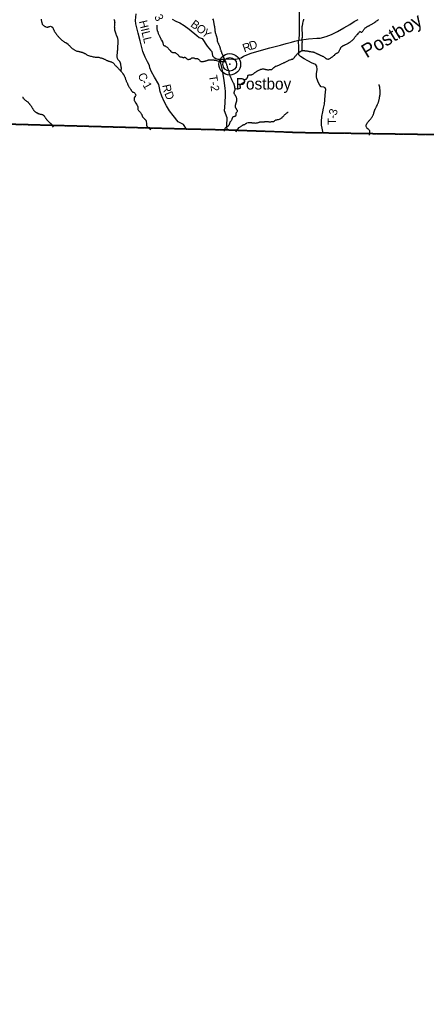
# Model space of a CAD drawing. Header units: feet. Extents: x -155 to 2423567, y -56 to 1091522.
# Tile 5 of 16: x 2216538 to 2231291, y 778327 to 814042. Entities that reach past the tile are written whole.
import ezdxf
from ezdxf.enums import TextEntityAlignment as Align

# ---------------------------------------------------------------- set-up
doc = ezdxf.new("R2010")
doc.units = ezdxf.units.FT
doc.header["$MEASUREMENT"] = 0
doc.linetypes.add('OhDOT_USTN3', pattern=[0.22, 0.165, -0.055])
for name, color, linetype in [('GM_X_Adjacent_County', 7, 'OhDOT_USTN3'), ('GM_X_County', 7, 'OhDOT_USTN3'), ('GM_X_County_Road', 3, 'Continuous'), ('GM_X_County_Road_Text', 3, 'Continuous'), ('GM_X_Minor_River', 5, 'Continuous'), ('GM_X_Minor_River_Text', 5, 'Continuous'), ('GM_X_Township', 7, 'OhDOT_USTN3'), ('GM_X_Township_Road', 4, 'Continuous'), ('GM_X_Township_Road_Text', 4, 'Continuous'), ('GM_X_Unincorporated', 1, 'Continuous'), ('GM_X_Unincorporated_Location', 2, 'Continuous'), ('GM_X_Unincorporated_Text', 7, 'Continuous')]:
    doc.layers.add(name, color=color, linetype=linetype)
doc.styles.add('Style-font30', font='font30.shx')
doc.styles.add('Style-font31', font='font31.shx')

# ---------------------------------------------------------------- blocks, each defined once
blk = doc.blocks.new('Unicorp')
at = {"layer": 'GM_X_Unincorporated'}
for radius in [393, 249]:
    blk.add_circle((0, 0), radius, dxfattribs=at)

msp = doc.modelspace()

# ---------------------------------------------------------------- linework, layer by layer
at = {"layer": 'GM_X_Adjacent_County', "flags": 128}
msp.add_lwpolyline([(2188970, 784800), (2192357, 784731), (2196448, 784615), (2197403, 784594), (2200215, 784512), (2200360, 788620), (2200613, 796485), (2200641, 798124), (2200753, 800343), (2200888, 804628), (2200970, 806426), (2200980, 806737), (2200964, 807397), (2200952, 807861), (2200950, 808740), (2200937, 810583), (2203468, 810454), (2205367, 810447), (2208877, 810314), (2211708, 810261), (2213519, 810293), (2215989, 810263), (2216269, 810252), (2216385, 810247), (2222591, 810077), (2224069, 810043), (2226694, 809947), (2227551, 809935), (2233091, 809852), (2233946, 809839), (2234064, 809837), (2234824, 809845), (2235024, 809841), (2235108, 809832), (2235157, 809813), (2237881, 809768), (2239933, 809721), (2240904, 809686), (2241725, 809678), (2244622, 809597), (2247789, 809509), (2251380, 809474), (2251689, 809473), (2255913, 809419), (2258356, 809339), (2262276, 809213), (2265363, 809148), (2266460, 809129), (2267589, 809085), (2268756, 809074), (2271583, 809017), (2272383, 808997), (2274807, 808927), (2275865, 808932), (2278607, 808857), (2281941, 808765), (2284511, 808769), (2285052, 808754), (2286396, 808723), (2287694, 808712), (2288312, 808685), (2293017, 808570), (2292944, 804219), (2292931, 803917), (2292920, 803204), (2292913, 802612), (2292800, 794225), (2292779, 793198), (2293374, 793190), (2298035, 793128), (2299175, 793146), (2301755, 793131), (2303152, 793123), (2305819, 793124), (2310364, 793079), (2313830, 793043), (2317765, 792991), (2319605, 792982), (2320703, 792942), (2324572, 792923), (2324541, 790177), (2324510, 787483), (2324439, 782975), (2324438, 782818), (2324414, 782080), (2324424, 781556), (2324373, 779095), (2324338, 777708), (2324311, 776692), (2324262, 773851), (2324216, 769717), (2324176, 766362), (2324107, 762362), (2324092, 761384), (2324078, 760960), (2323982, 751407), (2323980, 751235), (2323977, 751057), (2323976, 750974), (2323909, 745366), (2323897, 744881), (2323804, 741223), (2323694, 734731), (2323638, 732518), (2323640, 730800), (2323587, 727019), (2323538, 723035), (2323488, 719313), (2323389, 713951), (2323387, 713770), (2323379, 713156), (2322898, 713163), (2321726, 713178), (2321372, 713183), (2320947, 713195), (2320606, 713207), (2318933, 713214), (2314690, 713308), (2309795, 713393), (2307399, 713421), (2307209, 713423), (2303944, 713491), (2303812, 713492), (2299788, 713546), (2299202, 713555), (2299084, 713553), (2291519, 713606), (2291511, 712300), (2287530, 712365), (2286120, 712388), (2284320, 712418), (2283890, 712425), (2283622, 712428), (2280807, 712431), (2280782, 709984), (2280758, 705841), (2280739, 702482), (2280735, 701809), (2280734, 701754), (2280575, 701748), (2279304, 701805), (2274523, 701941), (2268357, 702066), (2267453, 702102), (2266418, 702131), (2259694, 702266), (2259396, 702227), (2259200, 695737), (2259078, 691690), (2257336, 691739), (2253799, 691787), (2252659, 691828), (2251072, 691849), (2250969, 691851), (2249438, 691906), (2242853, 692061), (2240552, 692108), (2237079, 692186), (2235857, 692235), (2233562, 692283), (2228570, 692450), (2227054, 692501), (2227044, 692058), (2226990, 689436), (2226882, 684241), (2226906, 683181), (2226899, 681950), (2226874, 681417), (2226791, 675309), (2226745, 671901), (2226735, 671180), (2226544, 671184), (2224671, 671212), (2223922, 671228), (2223586, 671237), (2223518, 671250), (2221487, 671304), (2214245, 671519), (2214126, 671527), (2207163, 671713), (2206419, 671712), (2204929, 671759), (2203577, 671790), (2199683, 671849), (2197951, 671956), (2194718, 672119), (2194857, 676214), (2194852, 676260), (2194853, 676321), (2194856, 676593), (2194863, 676781), (2194879, 676818), (2194880, 676867), (2194966, 683936), (2195138, 690919), (2195151, 691485), (2195143, 692039), (2195156, 692291), (2195154, 692373), (2195152, 692456), (2195152, 692521), (2195152, 692656), (2195170, 693002), (2195161, 693084), (2195171, 693419), (2195185, 693644), (2195230, 693771), (2195203, 694816), (2195236, 695226), (2195271, 698126), (2195346, 704205), (2193261, 704273), (2191222, 704338), (2187680, 704451), (2186409, 704496), (2186080, 704519), (2184840, 704567), (2185422, 720498), (2185490, 722774), (2185649, 727529), (2185675, 729388), (2185793, 731430), (2186113, 740353), (2186194, 742902), (2186363, 747793), (2186525, 752221), (2186586, 754163), (2186645, 756395), (2186664, 758147), (2186861, 763107), (2186832, 763518), (2186986, 767287), (2187166, 774940), (2187223, 775519), (2187301, 778811), (2187491, 783653), (2187545, 784831)], close=True, dxfattribs=at)
at = {"layer": 'GM_X_County', "flags": 128}
msp.add_lwpolyline([(2243670, 966925), (2245496, 967220), (2251259, 968089), (2252800, 968322), (2253355, 968407), (2253837, 968476), (2254521, 968572), (2255025, 968928), (2255796, 970471), (2256626, 972503), (2256998, 973008), (2257525, 973068), (2258050, 972955), (2258559, 972903), (2259079, 972653), (2259584, 972510), (2260105, 972490), (2261703, 971959), (2262214, 971872), (2262721, 971844), (2262781, 971821), (2263021, 971730), (2263225, 971652), (2263732, 971249), (2264085, 970742), (2264011, 970226), (2263502, 969934), (2262984, 969822), (2262477, 969650), (2261456, 968823), (2260946, 968539), (2260640, 968285), (2264331, 968240), (2265711, 968240), (2270238, 968238), (2272659, 968235), (2280722, 968218), (2285626, 968187), (2286951, 968168), (2287501, 968160), (2288216, 968150), (2292919, 968108), (2296526, 968104), (2296479, 965356), (2296448, 963511), (2296423, 960870), (2296408, 958466), (2296367, 956057), (2296281, 950996), (2296177, 947051), (2296064, 942890), (2296028, 941568), (2295972, 939486), (2295916, 936962), (2299326, 936856), (2302575, 936812), (2308259, 936694), (2311710, 936593), (2311634, 933543), (2311541, 929080), (2311333, 919259), (2311306, 917826), (2311256, 915178), (2311236, 914088), (2311214, 912955), (2311204, 912098), (2311183, 910510), (2311162, 908662), (2311142, 906658), (2311136, 904416), (2311128, 901731), (2311015, 895934), (2310932, 888659), (2310895, 887022), (2310806, 880375), (2310724, 876069), (2310623, 872515), (2310623, 872508), (2310607, 871396), (2310502, 865439), (2310498, 865288), (2310398, 861026), (2310306, 856424), (2310248, 853220), (2310223, 851932), (2310214, 851520), (2310138, 848241), (2310114, 846712), (2310080, 844541), (2310027, 841184), (2307349, 841233), (2303948, 841296), (2299409, 841304), (2298984, 841309), (2298203, 841318), (2296152, 841341), (2293505, 841370), (2293396, 836726), (2293369, 835544), (2293369, 835523), (2293308, 832193), (2293233, 828059), (2293212, 825327), (2293118, 821627), (2293188, 821552), (2293117, 818552), (2293112, 818342), (2293053, 815903), (2293041, 815366), (2293031, 814619), (2293029, 814434), (2293026, 814182), (2293020, 810701), (2293017, 808570), (2288312, 808685), (2287694, 808712), (2286396, 808723), (2285052, 808754), (2284511, 808769), (2281941, 808765), (2278607, 808857), (2275865, 808932), (2274807, 808927), (2272383, 808997), (2271583, 809017), (2268756, 809074), (2267589, 809085), (2266460, 809129), (2265363, 809148), (2262276, 809213), (2258356, 809339), (2255913, 809419), (2251689, 809473), (2251380, 809474), (2247789, 809509), (2244622, 809597), (2241725, 809678), (2240904, 809686), (2239933, 809721), (2237881, 809768), (2235157, 809813), (2235108, 809832), (2235024, 809841), (2234824, 809845), (2234064, 809837), (2233946, 809839), (2233091, 809852), (2227551, 809935), (2226694, 809947), (2224069, 810043), (2222591, 810077), (2216385, 810247), (2216269, 810252), (2215989, 810263), (2213519, 810293), (2213627, 817102), (2213655, 818136), (2213726, 820713), (2213805, 823202), (2213815, 823503), (2213879, 825865), (2213899, 826592), (2213910, 827017), (2213920, 827376), (2213958, 828780), (2214067, 832866), (2214085, 833647), (2214161, 837071), (2214172, 837601), (2214173, 837651), (2214280, 842456), (2214325, 844752), (2214394, 848299), (2214406, 850297), (2214439, 851037), (2214443, 851558), (2214446, 852454), (2214462, 853287), (2214476, 853629), (2214493, 853816), (2214491, 853997), (2214499, 854314), (2214510, 854746), (2214525, 855349), (2214553, 855578), (2214547, 856204), (2214657, 859704), (2214652, 860056), (2214703, 861291), (2214685, 861780), (2214689, 861870), (2214692, 861891), (2214706, 862018), (2214722, 862314), (2214713, 862358), (2214760, 863784), (2213059, 863767), (2212338, 863778), (2207729, 863916), (2205877, 863971), (2201653, 864097), (2200260, 864139), (2197000, 864235), (2196205, 864256), (2196155, 864257), (2196092, 864258), (2195885, 864274), (2195196, 864286), (2194935, 864288), (2191445, 864378), (2189480, 864425), (2188982, 864436), (2188457, 864449), (2187922, 864462), (2187925, 864628), (2187948, 865755), (2187948, 866033), (2188007, 867963), (2188110, 871364), (2188124, 871834), (2188182, 873967), (2188318, 879030), (2188403, 882186), (2188476, 886476), (2188490, 887264), (2188495, 887582), (2188532, 889441), (2188560, 890861), (2188613, 891479), (2190605, 891425), (2191120, 891411), (2193461, 891346), (2197423, 891265), (2199208, 891260), (2199586, 891258), (2199593, 891663), (2199711, 897821), (2199775, 901222), (2199836, 904425), (2199869, 906089), (2199891, 907113), (2199947, 909708), (2200006, 912318), (2200087, 915212), (2200143, 917325), (2200155, 917813), (2200338, 924556), (2200392, 926843), (2200484, 930897), (2200489, 931164), (2200543, 933850), (2200339, 933858), (2200406, 936209), (2200436, 937271), (2200493, 940261), (2200529, 942562), (2200560, 945010), (2200580, 945814), (2200683, 949897), (2200730, 951733), (2200755, 952721), (2200835, 955808), (2200883, 957242), (2200924, 958023), (2200215, 958030), (2199395, 958038), (2199385, 959902), (2202793, 960436), (2203294, 960508), (2204689, 960708), (2205329, 960811), (2211388, 961785), (2213677, 962155), (2216348, 962587), (2220392, 963239), (2223431, 963729), (2224410, 963887), (2224423, 963889), (2230233, 964788), (2231146, 964928), (2231408, 964969), (2232372, 965117), (2232817, 965186), (2235507, 965607), (2235785, 965650), (2240387, 966394)], close=True, dxfattribs=at)
at = {"layer": 'GM_X_County_Road', "flags": 128}
for points in [[(2226682, 814397), (2226677, 813817), (2226674, 813548), (2226672, 813295)], [(2222591, 810077), (2222480, 810238), (2222283, 810337), (2222104, 810563), (2221978, 810736), (2221863, 810920), (2221775, 811072), (2221692, 811265), (2221635, 811432), (2221616, 811568), (2221585, 811686), (2221427, 811960), (2221320, 812154), (2221266, 812302), (2221250, 812383), (2221171, 812516), (2221090, 812680), (2221003, 812889), (2220913, 813280), (2220838, 813549), (2220755, 813894), (2220740, 814016), (2220762, 814250)], [(2222076, 814062), (2222207, 813984), (2222352, 813927), (2222507, 813833), (2222687, 813693), (2222960, 813465), (2223050, 813391), (2223155, 813357), (2223346, 813087), (2223466, 812940), (2223506, 812887), (2223538, 812737), (2223598, 812666), (2223657, 812630), (2223723, 812613), (2223820, 812610), (2223994, 812616), (2224128, 812618), (2224267, 812609), (2224369, 812608), (2224485, 812633), (2224570, 812659), (2224663, 812722), (2224939, 812829), (2225309, 812937), (2225620, 813017), (2225995, 813115), (2226210, 813175), (2226395, 813227), (2226526, 813265), (2226672, 813295), (2227018, 813342), (2227316, 813367), (2227442, 813376), (2227659, 813434), (2227848, 813509), (2228071, 813619), (2228303, 813749), (2228516, 813869), (2228670, 813971), (2228823, 814045)]]:
    msp.add_lwpolyline(points, dxfattribs=at)
at = {"layer": 'GM_X_Minor_River', "flags": 128}
for points in [[(2217312, 814059), (2217316, 814041), (2217322, 814021), (2217327, 814001), (2217329, 813985), (2217335, 813967), (2217341, 813949), (2217345, 813929), (2217350, 813909), (2217356, 813893), (2217360, 813879), (2217368, 813869), (2217382, 813853), (2217391, 813843), (2217405, 813831), (2217421, 813821), (2217435, 813809), (2217453, 813799), (2217471, 813792), (2217492, 813784), (2217520, 813776), (2217544, 813774), (2217558, 813774), (2217570, 813779), (2217584, 813783), (2217598, 813787), (2217610, 813791), (2217620, 813795), (2217632, 813799), (2217662, 813806), (2217680, 813794), (2217698, 813786), (2217712, 813780), (2217722, 813774), (2217733, 813764), (2217739, 813754), (2217745, 813742)], [(2219951, 814045), (2219961, 814033), (2219970, 814023), (2219974, 814011), (2219978, 813999), (2219982, 813985), (2219982, 813971), (2219985, 813945), (2219983, 813931), (2219981, 813915), (2219981, 813897), (2219979, 813875), (2219978, 813860), (2219976, 813838), (2219976, 813808), (2219972, 813788), (2219973, 813776), (2219975, 813758), (2219975, 813746), (2219977, 813730), (2219977, 813712), (2219978, 813694), (2219980, 813680), (2219984, 813664), (2219986, 813648), (2219992, 813628), (2219999, 813612), (2220005, 813592), (2220011, 813572), (2220017, 813556), (2220024, 813538), (2220030, 813514), (2220040, 813490), (2220065, 813436), (2220071, 813422), (2220075, 813408), (2220081, 813394), (2220084, 813382), (2220088, 813366), (2220092, 813346), (2220094, 813326), (2220097, 813300), (2220097, 813282), (2220095, 813262), (2220095, 813240), (2220096, 813214), (2220094, 813190), (2220094, 813180), (2220094, 813163), (2220094, 813145), (2220095, 813125), (2220093, 813107), (2220091, 813085), (2220091, 813067), (2220090, 813051), (2220088, 813023), (2220088, 813003), (2220086, 812991), (2220087, 812961), (2220085, 812941), (2220083, 812923), (2220081, 812908), (2220080, 812878), (2220078, 812856), (2220074, 812840), (2220072, 812824), (2220070, 812804), (2220067, 812780), (2220065, 812758)], [(2223533, 814077), (2223553, 814041), (2223563, 814029), (2223564, 814019), (2223566, 814005), (2223568, 813991), (2223570, 813973), (2223574, 813951), (2223579, 813929), (2223583, 813903), (2223585, 813881), (2223590, 813859), (2223594, 813839), (2223598, 813823), (2223602, 813805), (2223604, 813787), (2223609, 813765), (2223611, 813743), (2223615, 813725), (2223615, 813709), (2223618, 813689), (2223620, 813669), (2223620, 813645), (2223622, 813625), (2223627, 813609), (2223629, 813599), (2223629, 813583), (2223635, 813567), (2223639, 813551), (2223644, 813537), (2223650, 813521), (2223660, 813489), (2223664, 813477), (2223669, 813459), (2223677, 813439), (2223681, 813419), (2223689, 813397), (2223696, 813379), (2223698, 813344), (2223698, 813308), (2223701, 813286), (2223705, 813274), (2223709, 813260), (2223713, 813246), (2223719, 813236), (2223726, 813220), (2223732, 813206), (2223738, 813192), (2223746, 813174), (2223752, 813158), (2223759, 813144), (2223771, 813123), (2223781, 813101), (2223787, 813081), (2223794, 813055), (2223800, 813031), (2223806, 813017), (2223810, 812997), (2223817, 812975), (2223825, 812957), (2223831, 812935), (2223842, 812901), (2223850, 812885), (2223856, 812871), (2223860, 812859), (2223864, 812843), (2223871, 812827), (2223877, 812813), (2223883, 812797), (2223891, 812781), (2223899, 812771), (2223906, 812751), (2223914, 812733), (2223918, 812723), (2223924, 812711), (2223930, 812689), (2223937, 812673), (2223943, 812657), (2223951, 812643), (2223957, 812633), (2223963, 812613), (2223974, 812593), (2223984, 812575), (2223992, 812553), (2224000, 812535), (2224007, 812515), (2224017, 812479), (2224028, 812451), (2224038, 812425), (2224044, 812407), (2224052, 812381), (2224061, 812351), (2224071, 812317), (2224084, 812289), (2224096, 812259), (2224108, 812233)], [(2226783, 812916), (2226792, 813088), (2226791, 813102), (2226791, 813112), (2226791, 813130), (2226791, 813152), (2226793, 813169), (2226792, 813185), (2226792, 813209), (2226794, 813229), (2226794, 813243), (2226791, 813265), (2226793, 813281), (2226793, 813295), (2226793, 813319), (2226793, 813339), (2226792, 813355), (2226792, 813367), (2226792, 813381), (2226794, 813399), (2226794, 813417), (2226793, 813429), (2226795, 813445), (2226799, 813462), (2226801, 813480), (2226803, 813502), (2226802, 813520), (2226802, 813536), (2226800, 813550), (2226800, 813564), (2226798, 813578), (2226796, 813592), (2226793, 813612), (2226793, 813638), (2226791, 813658), (2226788, 813682), (2226786, 813704), (2226784, 813722), (2226784, 813736), (2226786, 813752), (2226785, 813770), (2226789, 813784), (2226791, 813803), (2226797, 813825), (2226802, 813855), (2226810, 813881), (2226814, 813909), (2226829, 813982), (2226835, 814004), (2226839, 814020), (2226842, 814036), (2226846, 814062)], [(2229149, 813791), (2229161, 813797), (2229173, 813805), (2229185, 813811), (2229195, 813815), (2229213, 813825), (2229229, 813834), (2229247, 813844), (2229269, 813856), (2229293, 813870), (2229394, 813932), (2229426, 813952), (2229460, 813974), (2229490, 813997), (2229518, 814015), (2229541, 814033), (2229563, 814048)], [(2217745, 813742), (2217751, 813726), (2217757, 813708), (2217763, 813692), (2217772, 813676), (2217778, 813662), (2217786, 813646), (2217794, 813630), (2217807, 813611), (2217819, 813585), (2217837, 813567), (2217845, 813555), (2217854, 813541), (2217864, 813529), (2217878, 813507), (2217890, 813491), (2217900, 813477), (2217915, 813457), (2217931, 813439), (2217951, 813419), (2217971, 813402), (2217986, 813384), (2218004, 813364), (2218022, 813342), (2218047, 813320), (2218067, 813304), (2218087, 813290), (2218103, 813279), (2218120, 813267), (2218138, 813255), (2218154, 813243), (2218170, 813231), (2218192, 813219), (2218208, 813209), (2218227, 813198), (2218245, 813186), (2218295, 813150), (2218312, 813136), (2218326, 813120), (2218342, 813103), (2218358, 813083), (2218383, 813059), (2218401, 813039), (2218421, 813021), (2218444, 813001), (2218466, 812983), (2218486, 812970), (2218506, 812958), (2218524, 812946), (2218545, 812934), (2218567, 812924), (2218589, 812915), (2218609, 812905), (2218643, 812897), (2218665, 812895), (2218680, 812891), (2218692, 812890), (2218704, 812888), (2218714, 812884), (2218724, 812882), (2218738, 812878), (2218752, 812876), (2218764, 812872), (2218774, 812870), (2218788, 812869), (2218802, 812863), (2218820, 812855), (2218834, 812849), (2218845, 812845), (2218863, 812835), (2218875, 812825), (2218895, 812818), (2218913, 812810), (2218929, 812800), (2218948, 812788), (2218970, 812772), (2219002, 812756), (2219038, 812741), (2219075, 812727), (2219107, 812719), (2219129, 812714), (2219203, 812700), (2219235, 812695), (2219272, 812687), (2219306, 812685), (2219336, 812684), (2219362, 812684), (2219382, 812684), (2219398, 812682), (2219414, 812681), (2219436, 812673), (2219458, 812661), (2219491, 812653), (2219513, 812648), (2219533, 812642), (2219549, 812636), (2219567, 812630), (2219585, 812622), (2219605, 812614), (2219624, 812609), (2219642, 812597)], [(2221514, 813849), (2221514, 813847), (2221514, 813821), (2221515, 813799), (2221515, 813783), (2221515, 813761), (2221515, 813743), (2221515, 813722), (2221518, 813708), (2221520, 813694), (2221524, 813676), (2221528, 813660), (2221532, 813644), (2221539, 813628), (2221545, 813608), (2221551, 813590), (2221557, 813570), (2221568, 813544), (2221576, 813520), (2221588, 813498), (2221599, 813479), (2221607, 813459), (2221615, 813439), (2221623, 813421), (2221632, 813407), (2221638, 813391), (2221646, 813377), (2221654, 813361), (2221664, 813337), (2221677, 813313), (2221687, 813295), (2221714, 813245), (2221720, 813229), (2221726, 813213), (2221734, 813191), (2221741, 813171), (2221745, 813151), (2221749, 813137), (2221755, 813123), (2221763, 813111), (2221780, 813103), (2221796, 813095), (2221814, 813090), (2221828, 813082), (2221842, 813072), (2221864, 813058), (2221885, 813044), (2221903, 813028), (2221917, 813016), (2221929, 813005), (2221941, 812991), (2221952, 812975), (2221968, 812953), (2221984, 812937), (2221996, 812921), (2222019, 812893), (2222039, 812875), (2222055, 812867), (2222067, 812862), (2222081, 812858), (2222097, 812856), (2222117, 812856), (2222138, 812856), (2222158, 812852), (2222174, 812849), (2222190, 812843), (2222206, 812829), (2222224, 812815), (2222242, 812799), (2222257, 812787), (2222271, 812775), (2222283, 812761), (2222297, 812748), (2222309, 812734), (2222326, 812722), (2222366, 812700), (2222376, 812696), (2222386, 812696), (2222398, 812692), (2222418, 812687), (2222440, 812677), (2222459, 812669), (2222475, 812663), (2222489, 812665), (2222501, 812674), (2222515, 812678), (2222527, 812680), (2222539, 812676), (2222549, 812670), (2222565, 812658), (2222581, 812642), (2222602, 812622), (2222622, 812609), (2222636, 812603), (2222650, 812601), (2222664, 812601), (2222682, 812605), (2222702, 812609), (2222720, 812612), (2222734, 812618), (2222748, 812628)], [(2227726, 812608), (2227740, 812613), (2227754, 812617), (2227770, 812623), (2227792, 812635), (2227811, 812645), (2227829, 812656), (2227845, 812666), (2227861, 812678), (2227879, 812690), (2227893, 812698), (2227903, 812707), (2227917, 812721), (2227937, 812739), (2227955, 812753), (2227967, 812757), (2227978, 812774), (2227990, 812788), (2228002, 812798), (2228012, 812806), (2228024, 812816), (2228040, 812824), (2228062, 812837), (2228080, 812845), (2228096, 812853), (2228110, 812861), (2228122, 812881), (2228129, 812905), (2228139, 812922), (2228145, 812934), (2228155, 812956), (2228167, 812972), (2228174, 812988), (2228182, 813004), (2228186, 813014), (2228194, 813031), (2228208, 813049), (2228224, 813065), (2228236, 813075), (2228247, 813085), (2228261, 813095), (2228279, 813102), (2228293, 813108), (2228307, 813114), (2228323, 813122), (2228341, 813128), (2228359, 813137), (2228375, 813143), (2228393, 813151), (2228415, 813161), (2228439, 813174), (2228461, 813188), (2228491, 813210), (2228514, 813226), (2228536, 813243), (2228558, 813257), (2228580, 813273), (2228596, 813283), (2228610, 813294), (2228622, 813306), (2228634, 813320), (2228645, 813336), (2228659, 813352), (2228671, 813366), (2228683, 813379), (2228689, 813389), (2228703, 813407), (2228711, 813419), (2228721, 813431), (2228732, 813447), (2228746, 813462), (2228758, 813476), (2228770, 813490), (2228780, 813500), (2228792, 813510), (2228804, 813520), (2228831, 813551), (2228845, 813567), (2228855, 813583), (2228863, 813597), (2228873, 813607), (2228883, 813615), (2228895, 813622), (2228907, 813600), (2228925, 813588), (2228937, 813586), (2228953, 813590), (2228961, 813600), (2228973, 813614), (2228985, 813630), (2228995, 813647), (2229008, 813665), (2229024, 813687), (2229044, 813707), (2229062, 813726), (2229078, 813742), (2229096, 813754), (2229110, 813764), (2229122, 813772), (2229133, 813780), (2229149, 813791)], [(2225963, 812401), (2225989, 812414), (2226017, 812428), (2226041, 812442), (2226065, 812459), (2226093, 812471), (2226115, 812477), (2226135, 812485), (2226153, 812494), (2226171, 812506), (2226193, 812518), (2226215, 812530), (2226241, 812543), (2226266, 812553), (2226286, 812563), (2226306, 812574), (2226334, 812584), (2226356, 812592), (2226382, 812600), (2226406, 812605), (2226422, 812607), (2226432, 812609), (2226444, 812611), (2226460, 812627), (2226474, 812648), (2226498, 812662), (2226510, 812674), (2226523, 812692), (2226539, 812714), (2226555, 812735), (2226567, 812747), (2226575, 812759), (2226585, 812771), (2226595, 812785), (2226606, 812797), (2226618, 812810), (2226634, 812824), (2226648, 812834), (2226660, 812842), (2226670, 812848), (2226704, 812877), (2226716, 812883), (2226726, 812893), (2226736, 812899), (2226762, 812911), (2226792, 812918), (2226810, 812920), (2226826, 812920), (2226836, 812922), (2226846, 812922), (2226858, 812920), (2226868, 812921), (2226878, 812917), (2226932, 812909), (2226950, 812909), (2226970, 812908), (2226988, 812906), (2227006, 812902), (2227024, 812900), (2227042, 812894), (2227065, 812890), (2227091, 812885), (2227123, 812881), (2227153, 812877), (2227183, 812872), (2227203, 812866), (2227221, 812862), (2227240, 812852), (2227258, 812844), (2227276, 812836), (2227292, 812831), (2227302, 812825), (2227312, 812819), (2227324, 812813), (2227336, 812805), (2227348, 812799), (2227365, 812791), (2227377, 812787), (2227391, 812781), (2227401, 812780), (2227417, 812768), (2227429, 812762), (2227441, 812758), (2227459, 812748), (2227473, 812744), (2227496, 812732), (2227516, 812725), (2227538, 812715), (2227556, 812707), (2227568, 812699), (2227578, 812693), (2227588, 812687), (2227607, 812669), (2227619, 812661), (2227635, 812648), (2227647, 812640), (2227657, 812632), (2227669, 812626), (2227679, 812620), (2227716, 812610), (2227726, 812608)], [(2219642, 812597), (2219662, 812587), (2219682, 812577), (2219706, 812565), (2219720, 812559), (2219732, 812552), (2219745, 812546), (2219759, 812542), (2219773, 812536), (2219789, 812532), (2219807, 812528), (2219825, 812524), (2219843, 812519), (2219859, 812517), (2219871, 812511), (2219887, 812505), (2219906, 812495), (2219926, 812481), (2219942, 812462), (2219952, 812448), (2219965, 812436), (2219977, 812420), (2219989, 812406), (2220007, 812386), (2220021, 812372), (2220034, 812354), (2220050, 812342), (2220062, 812330), (2220101, 812291), (2220115, 812279), (2220125, 812267), (2220137, 812253), (2220151, 812233), (2220172, 812221), (2220184, 812215), (2220188, 812205), (2220202, 812187), (2220218, 812168), (2220231, 812152), (2220241, 812136), (2220251, 812124), (2220263, 812108), (2220271, 812096), (2220280, 812086), (2220288, 812076), (2220296, 812064), (2220306, 812050), (2220314, 812038), (2220322, 812028), (2220329, 812016), (2220335, 812000), (2220343, 811984), (2220351, 811960), (2220362, 811940), (2220368, 811920), (2220376, 811902), (2220382, 811878), (2220389, 811856), (2220399, 811836), (2220407, 811814), (2220417, 811792), (2220428, 811772), (2220438, 811748), (2220446, 811729), (2220455, 811709), (2220461, 811691), (2220467, 811677), (2220473, 811661), (2220481, 811645), (2220492, 811625), (2220504, 811601), (2220520, 811581), (2220532, 811563), (2220545, 811545), (2220557, 811527), (2220579, 811495), (2220588, 811479), (2220596, 811465), (2220608, 811451), (2220616, 811437), (2220622, 811427), (2220645, 811416), (2220661, 811412), (2220673, 811408), (2220689, 811402), (2220699, 811388), (2220715, 811372), (2220730, 811354), (2220740, 811340), (2220746, 811326), (2220748, 811306), (2220742, 811286), (2220733, 811266), (2220723, 811250), (2220715, 811238), (2220705, 811226), (2220697, 811212), (2220693, 811199), (2220689, 811183), (2220690, 811165), (2220690, 811149)], [(2220065, 812758), (2220063, 812746), (2220063, 812714), (2220064, 812698), (2220066, 812678), (2220070, 812662), (2220072, 812652), (2220087, 812618), (2220097, 812602), (2220113, 812586), (2220123, 812574), (2220136, 812560), (2220146, 812552), (2220154, 812542), (2220162, 812530), (2220168, 812514), (2220176, 812498), (2220181, 812484), (2220187, 812468), (2220191, 812456), (2220193, 812438), (2220197, 812422), (2220199, 812408), (2220202, 812392), (2220204, 812374), (2220208, 812358), (2220210, 812344), (2220212, 812330), (2220213, 812318), (2220215, 812306), (2220217, 812296), (2220217, 812292), (2220205, 812183)], [(2222748, 812628), (2222768, 812644), (2222788, 812655), (2222810, 812661), (2222828, 812659), (2222854, 812653), (2222876, 812647), (2222896, 812640), (2222908, 812636), (2222918, 812634), (2222932, 812634), (2222946, 812636), (2222966, 812636), (2222978, 812634), (2222993, 812633), (2223029, 812615), (2223039, 812607), (2223053, 812591), (2223063, 812575), (2223078, 812553), (2223094, 812533), (2223112, 812524), (2223130, 812520), (2223146, 812522), (2223170, 812526), (2223202, 812531), (2223230, 812537), (2223250, 812537), (2223266, 812539), (2223282, 812545), (2223300, 812554), (2223324, 812560), (2223340, 812564), (2223358, 812570), (2223376, 812577), (2223392, 812583), (2223406, 812585), (2223422, 812587), (2223436, 812589), (2223454, 812589), (2223474, 812592), (2223496, 812592), (2223512, 812592), (2223533, 812592), (2223549, 812588), (2223571, 812585), (2223587, 812581), (2223597, 812577), (2223613, 812573), (2223627, 812573), (2223639, 812571), (2223649, 812569), (2223685, 812556), (2223712, 812550), (2223728, 812548), (2223746, 812540), (2223760, 812534), (2223778, 812529), (2223796, 812527), (2223812, 812527), (2223832, 812531), (2223854, 812533), (2223870, 812534), (2223890, 812530), (2223900, 812530), (2223910, 812530), (2224003, 812526)], [(2224108, 812233), (2224117, 812213), (2224125, 812167), (2224127, 812151), (2224130, 812133), (2224132, 812111), (2224136, 812091), (2224143, 812063), (2224151, 812037), (2224159, 812021), (2224165, 812011), (2224171, 811991), (2224182, 811959), (2224194, 811933), (2224207, 811907), (2224221, 811875), (2224237, 811845), (2224250, 811821), (2224262, 811797), (2224276, 811774), (2224289, 811754), (2224297, 811744), (2224305, 811722), (2224309, 811706), (2224313, 811690), (2224318, 811678), (2224322, 811660), (2224326, 811648), (2224328, 811632), (2224335, 811570), (2224351, 811536), (2224356, 811524), (2224348, 811511), (2224340, 811501), (2224330, 811463), (2224322, 811449), (2224318, 811433), (2224315, 811419), (2224311, 811397), (2224313, 811381), (2224317, 811365), (2224326, 811347), (2224334, 811335), (2224342, 811319), (2224352, 811303), (2224362, 811289), (2224370, 811279), (2224377, 811265), (2224383, 811251), (2224387, 811237), (2224393, 811219), (2224401, 811201), (2224406, 811189), (2224408, 811177), (2224410, 811163), (2224410, 811147), (2224410, 811129), (2224409, 811107), (2224405, 811095), (2224401, 811075), (2224395, 811059), (2224389, 811042), (2224385, 811030), (2224384, 811020), (2224380, 811002), (2224374, 810988), (2224372, 810978), (2224370, 810968), (2224364, 810956), (2224361, 810938), (2224357, 810926), (2224355, 810914), (2224355, 810900), (2224359, 810874), (2224363, 810860), (2224370, 810846), (2224392, 810816), (2224398, 810804), (2224409, 810780), (2224423, 810762), (2224429, 810748), (2224429, 810706), (2224414, 810684), (2224402, 810677), (2224390, 810663), (2224380, 810651), (2224378, 810631), (2224376, 810611), (2224377, 810599), (2224379, 810589), (2224381, 810577), (2224383, 810565), (2224373, 810549), (2224363, 810543), (2224347, 810536), (2224331, 810532), (2224319, 810526), (2224303, 810524), (2224287, 810520), (2224277, 810520), (2224271, 810509)], [(2224351, 811536), (2224484, 811541), (2224506, 811551), (2224524, 811557), (2224534, 811564), (2224547, 811576), (2224549, 811588), (2224545, 811604), (2224543, 811616), (2224539, 811632), (2224537, 811650), (2224542, 811668), (2224550, 811678), (2224558, 811690), (2224570, 811704), (2224584, 811717), (2224614, 811739), (2224640, 811751), (2224658, 811762), (2224671, 811768), (2224685, 811782), (2224693, 811792), (2224703, 811806), (2224705, 811826), (2224705, 811836), (2224707, 811846), (2224708, 811860), (2224714, 811872), (2224724, 811885), (2224736, 811887), (2224748, 811889), (2224762, 811889), (2224772, 811891), (2224784, 811905), (2224790, 811919), (2224796, 811930), (2224800, 811940), (2224808, 811958), (2224811, 811974), (2224813, 811996), (2224819, 812012), (2224831, 812026), (2224845, 812036), (2224861, 812041), (2224875, 812041), (2224925, 812043), (2224937, 812045), (2224947, 812048), (2224957, 812052), (2224975, 812060), (2224995, 812068), (2225019, 812082), (2225035, 812093), (2225049, 812103), (2225060, 812111), (2225072, 812121), (2225086, 812131), (2225100, 812143), (2225114, 812154), (2225126, 812162), (2225142, 812170), (2225156, 812180), (2225172, 812192), (2225196, 812205), (2225216, 812215), (2225234, 812223), (2225252, 812229), (2225270, 812236), (2225286, 812242), (2225303, 812246), (2225324, 812250), (2225348, 812254), (2225370, 812255), (2225394, 812257), (2225422, 812251), (2225444, 812245), (2225460, 812240), (2225476, 812236), (2225490, 812234), (2225506, 812230), (2225524, 812228), (2225546, 812228), (2225572, 812229), (2225600, 812231), (2225629, 812233), (2225655, 812236), (2225683, 812240), (2225699, 812244), (2225715, 812256), (2225724, 812266), (2225738, 812281), (2225750, 812291), (2225762, 812303), (2225790, 812335), (2225804, 812344), (2225824, 812352), (2225848, 812362), (2225878, 812372), (2225908, 812381), (2225938, 812391), (2225963, 812401)], [(2229226, 809858), (2229239, 809954), (2229245, 809966), (2229245, 809976), (2229245, 809994), (2229241, 810008), (2229231, 810026), (2229222, 810040), (2229206, 810056), (2229194, 810066), (2229180, 810076), (2229174, 810085), (2229151, 810101), (2229137, 810115), (2229129, 810127), (2229121, 810139), (2229109, 810163), (2229108, 810205), (2229112, 810221), (2229118, 810235), (2229124, 810251), (2229133, 810268), (2229141, 810282), (2229151, 810294), (2229163, 810312), (2229175, 810324), (2229187, 810342), (2229195, 810352), (2229210, 810375), (2229224, 810391), (2229240, 810413), (2229258, 810427), (2229274, 810448), (2229289, 810470), (2229309, 810496), (2229325, 810514), (2229335, 810528), (2229343, 810547), (2229352, 810563), (2229358, 810575), (2229366, 810593), (2229372, 810607), (2229380, 810619), (2229382, 810635), (2229385, 810649), (2229387, 810659), (2229391, 810675), (2229395, 810690), (2229399, 810700), (2229403, 810714), (2229407, 810726), (2229412, 810740), (2229416, 810750), (2229420, 810766), (2229428, 810782), (2229434, 810794), (2229442, 810810), (2229450, 810826), (2229459, 810843), (2229469, 810857), (2229477, 810873), (2229485, 810891), (2229506, 810931), (2229512, 810945), (2229518, 810960), (2229522, 810980), (2229532, 811002), (2229539, 811016), (2229543, 811032), (2229551, 811052), (2229559, 811068), (2229565, 811086), (2229569, 811099), (2229572, 811115), (2229576, 811133), (2229580, 811147), (2229584, 811165), (2229588, 811185), (2229589, 811195), (2229591, 811205), (2229593, 811221), (2229597, 811241), (2229601, 811259), (2229605, 811273), (2229606, 811287), (2229610, 811304), (2229612, 811322), (2229616, 811342), (2229616, 811364), (2229617, 811382), (2229619, 811402), (2229617, 811420), (2229619, 811434), (2229618, 811454), (2229614, 811476), (2229614, 811500), (2229610, 811526), (2229607, 811560)], [(2229607, 811560), (2229605, 811582), (2229603, 811596), (2229599, 811610), (2229594, 811622), (2229590, 811638), (2229584, 811650), (2229578, 811662), (2229576, 811678), (2229574, 811682), (2229574, 811684)], [(2217763, 810139), (2217692, 810248), (2217676, 810266), (2217666, 810272), (2217654, 810282), (2217638, 810296), (2217621, 810316), (2217597, 810336), (2217583, 810347), (2217571, 810359), (2217560, 810371), (2217546, 810387), (2217536, 810399), (2217528, 810409), (2217518, 810427), (2217510, 810439), (2217501, 810451), (2217493, 810461), (2217481, 810475), (2217475, 810487), (2217465, 810501), (2217459, 810511), (2217450, 810523), (2217442, 810535), (2217434, 810544), (2217420, 810562), (2217406, 810572), (2217394, 810580), (2217379, 810588), (2217363, 810592), (2217349, 810596), (2217335, 810602), (2217319, 810603), (2217309, 810605), (2217293, 810607), (2217271, 810613), (2217257, 810617), (2217247, 810621), (2217233, 810623), (2217220, 810626), (2217208, 810632), (2217156, 810660), (2217138, 810668), (2217124, 810682), (2217111, 810688), (2217099, 810695), (2217089, 810707), (2217075, 810723), (2217067, 810735), (2217057, 810747), (2217048, 810757), (2217040, 810771), (2217028, 810793), (2217020, 810809), (2217010, 810823), (2217001, 810837), (2216993, 810851), (2216983, 810867), (2216975, 810881), (2216967, 810893), (2216958, 810909), (2216946, 810925), (2216934, 810938), (2216924, 810956), (2216910, 810970), (2216901, 810980), (2216893, 810990), (2216885, 811002), (2216875, 811012), (2216865, 811022), (2216855, 811032), (2216840, 811046), (2216818, 811062), (2216800, 811071), (2216786, 811081), (2216770, 811095), (2216755, 811107), (2216741, 811121), (2216727, 811135), (2216715, 811145), (2216707, 811155), (2216699, 811165), (2216688, 811175), (2216680, 811185), (2216660, 811214), (2216648, 811224), (2216646, 811224), (2216648, 811224)], [(2220690, 811149), (2220692, 811133), (2220696, 811117), (2220700, 811105), (2220705, 811093), (2220713, 811073), (2220723, 811061), (2220729, 811049), (2220735, 811039), (2220743, 811027), (2220752, 811015), (2220774, 810984), (2220778, 810974), (2220784, 810962), (2220791, 810948), (2220801, 810930), (2220807, 810916), (2220815, 810902), (2220819, 810888), (2220823, 810876), (2220826, 810866), (2220826, 810850), (2220826, 810836), (2220822, 810810), (2220822, 810798), (2220829, 810782), (2220835, 810770), (2220845, 810754), (2220859, 810736), (2220873, 810724), (2220884, 810714), (2220894, 810704), (2220904, 810692), (2220920, 810670), (2220935, 810648), (2220947, 810628), (2220959, 810612), (2220965, 810602), (2220969, 810590), (2220973, 810576), (2220980, 810562), (2220986, 810546), (2220992, 810532), (2221000, 810517), (2221013, 810497), (2221029, 810483), (2221041, 810471), (2221053, 810457), (2221063, 810449), (2221071, 810439), (2221086, 810427), (2221100, 810407), (2221110, 810397), (2221118, 810387), (2221126, 810369), (2221131, 810341), (2221137, 810293), (2221136, 810249), (2221138, 810231), (2221140, 810221), (2221142, 810207), (2221147, 810189), (2221151, 810177), (2221159, 810165), (2221169, 810153), (2221183, 810139), (2221195, 810131), (2221195, 810131), (2221301, 810058)], [(2224271, 810509), (2224260, 810489), (2224250, 810471), (2224244, 810459), (2224236, 810443), (2224234, 810427), (2224227, 810397), (2224213, 810376), (2224197, 810356), (2224183, 810344), (2224175, 810334), (2224165, 810322), (2224163, 810312), (2224160, 810298), (2224154, 810284), (2224150, 810265), (2224144, 810255), (2224142, 810245), (2224136, 810229), (2224127, 810211), (2224115, 810199), (2224099, 810183), (2224087, 810172), (2224071, 810162), (2224055, 810154), (2224043, 810148), (2224027, 810142), (2224013, 810128), (2224001, 810119), (2223989, 810113), (2223980, 810097), (2223956, 809993)], [(2224384, 809978), (2224501, 810127), (2224520, 810141), (2224540, 810157), (2224562, 810172), (2224578, 810182), (2224594, 810192), (2224604, 810198), (2224622, 810212), (2224634, 810220), (2224644, 810225), (2224654, 810229), (2224668, 810235), (2224686, 810239), (2224704, 810245), (2224718, 810253), (2224734, 810264), (2224746, 810272), (2224755, 810278), (2224765, 810288), (2224775, 810294), (2224785, 810300), (2224829, 810315), (2224847, 810317), (2224873, 810319), (2224889, 810317), (2224901, 810318), (2224915, 810314), (2224930, 810312), (2224944, 810308), (2224962, 810304), (2224986, 810300), (2225016, 810297), (2225054, 810295), (2225086, 810293), (2225124, 810296), (2225148, 810298), (2225168, 810304), (2225188, 810311), (2225206, 810317), (2225222, 810323), (2225238, 810329), (2225256, 810333), (2225278, 810340), (2225298, 810342), (2225320, 810342), (2225342, 810342), (2225372, 810343), (2225386, 810341), (2225402, 810341), (2225417, 810343), (2225433, 810345), (2225451, 810347), (2225469, 810350), (2225485, 810350), (2225499, 810350), (2225517, 810350), (2225533, 810352), (2225557, 810349), (2225581, 810343), (2225607, 810341), (2225629, 810341), (2225643, 810342), (2225655, 810342), (2225671, 810344), (2225691, 810344), (2225713, 810344), (2225735, 810348), (2225755, 810355), (2225775, 810365), (2225791, 810373), (2225801, 810383), (2225817, 810398), (2225831, 810408), (2225845, 810410), (2225863, 810414), (2225893, 810418), (2225927, 810425), (2225965, 810431), (2225987, 810441), (2226011, 810456), (2226031, 810466), (2226045, 810478), (2226057, 810488), (2226066, 810502), (2226078, 810517), (2226092, 810531), (2226106, 810545), (2226120, 810559), (2226136, 810579), (2226161, 810600), (2226181, 810618), (2226195, 810628), (2226207, 810636), (2226217, 810649), (2226231, 810659), (2226245, 810669), (2226257, 810681)], [(2226257, 810681), (2226269, 810687), (2226275, 810689)]]:
    msp.add_lwpolyline(points, dxfattribs=at)
at = {"layer": 'GM_X_Township', "flags": 128}
msp.add_lwpolyline([(2213519, 810293), (2213627, 817102), (2213655, 818136), (2213726, 820713), (2213805, 823202), (2213815, 823503), (2213879, 825865), (2213899, 826592), (2213910, 827017), (2213920, 827376), (2213958, 828780), (2214067, 832866), (2214085, 833647), (2214161, 837071), (2214172, 837601), (2214173, 837651), (2215249, 837639), (2218404, 837628), (2221017, 837545), (2230605, 837265), (2230565, 835433), (2230558, 835124), (2230552, 834859), (2230551, 834588), (2231871, 834563), (2232046, 834560), (2232290, 834555), (2238458, 834381), (2240493, 834319), (2240361, 829592), (2240327, 828134), (2240190, 822151), (2240103, 818376), (2240055, 815341), (2239933, 809721), (2237881, 809768), (2235157, 809813), (2235108, 809832), (2235024, 809841), (2234824, 809845), (2234064, 809837), (2233946, 809839), (2233091, 809852), (2227551, 809935), (2226694, 809947), (2224069, 810043), (2222591, 810077), (2216385, 810247), (2216269, 810252), (2215989, 810263)], close=True, dxfattribs=at)
at = {"layer": 'GM_X_Township_Road', "flags": 128}
for points in [[(2227551, 809935), (2227486, 810211), (2227486, 810355), (2227502, 810528), (2227534, 810702), (2227566, 810833), (2227593, 810978), (2227607, 811131), (2227619, 811290), (2227629, 811430), (2227641, 811513), (2227624, 811571), (2227579, 811594), (2227477, 811609), (2227427, 811664), (2227375, 811755), (2227321, 811906), (2227309, 811972), (2227312, 812073), (2227326, 812232), (2227317, 812356), (2227288, 812407), (2227249, 812424), (2227146, 812464), (2226992, 812550), (2226861, 812625), (2226721, 812706), (2226671, 812765), (2226672, 812831), (2226668, 812959), (2226665, 813082), (2226652, 813230), (2226672, 813295)], [(2224069, 810043), (2224059, 810206), (2224063, 810484), (2223975, 810739), (2223992, 811015), (2224009, 811320), (2224007, 811445), (2223999, 811549), (2223955, 811849), (2223892, 812200), (2223839, 812468), (2223820, 812610)]]:
    msp.add_lwpolyline(points, dxfattribs=at)
at = {"layer": 'GM_X_Unincorporated_Location'}
msp.add_point((2224159, 812423), dxfattribs=at)

# ---------------------------------------------------------------- block references
at = {"layer": 'GM_X_Unincorporated'}
msp.add_blockref('Unicorp', (2224159, 812423), dxfattribs=at)

# ---------------------------------------------------------------- texts
at = {"layer": 'GM_X_County_Road_Text', "style": 'Style-font30'}
for s, rotation, p in [('HILL', 283.5706, (2220863, 813982)), ('3', 296.3393, (2221411, 814153)), ('B', 323.8584, (2222715, 813819)), ('O', 323.1046, (2222914, 813674)), ('Y', 315.8681, (2223117, 813522)), ('D', 17.5237, (2224917, 812939)), ('R', 19.8224, (2224688, 812856)), ('C', 294.5661, (2220814, 812033)), ('-', 299.6888, (2220930, 811782)), ('1', 298.9722, (2220990, 811676)), ('R', 282.1834, (2221709, 811664)), ('D', 293.0556, (2221780, 811365))]:
    msp.add_text(s, height=300, rotation=rotation, dxfattribs=at).set_placement(p)
at = {"layer": 'GM_X_Minor_River_Text', "style": 'Style-font31'}
msp.add_text('Postboy', height=499.8, rotation=31.0201, dxfattribs=at).set_placement((2230161, 813258), align=Align.CENTER)
at = {"layer": 'GM_X_Township_Road_Text', "style": 'Style-font30'}
for s, rotation, p in [('T-2', 278.7799, (2223401, 812017)), ('3', 76.3033, (2228034, 810552)), ('T', 88.8728, (2228013, 810223)), ('-', 81.1755, (2228016, 810436))]:
    msp.add_text(s, height=300, rotation=rotation, dxfattribs=at).set_placement(p)
at = {"layer": 'GM_X_Unincorporated_Text', "style": 'Style-font30'}
msp.add_text('Postboy', height=416.7, rotation=0, dxfattribs=at).set_placement((2224377, 811509))

doc.saveas('drawing.dxf')
